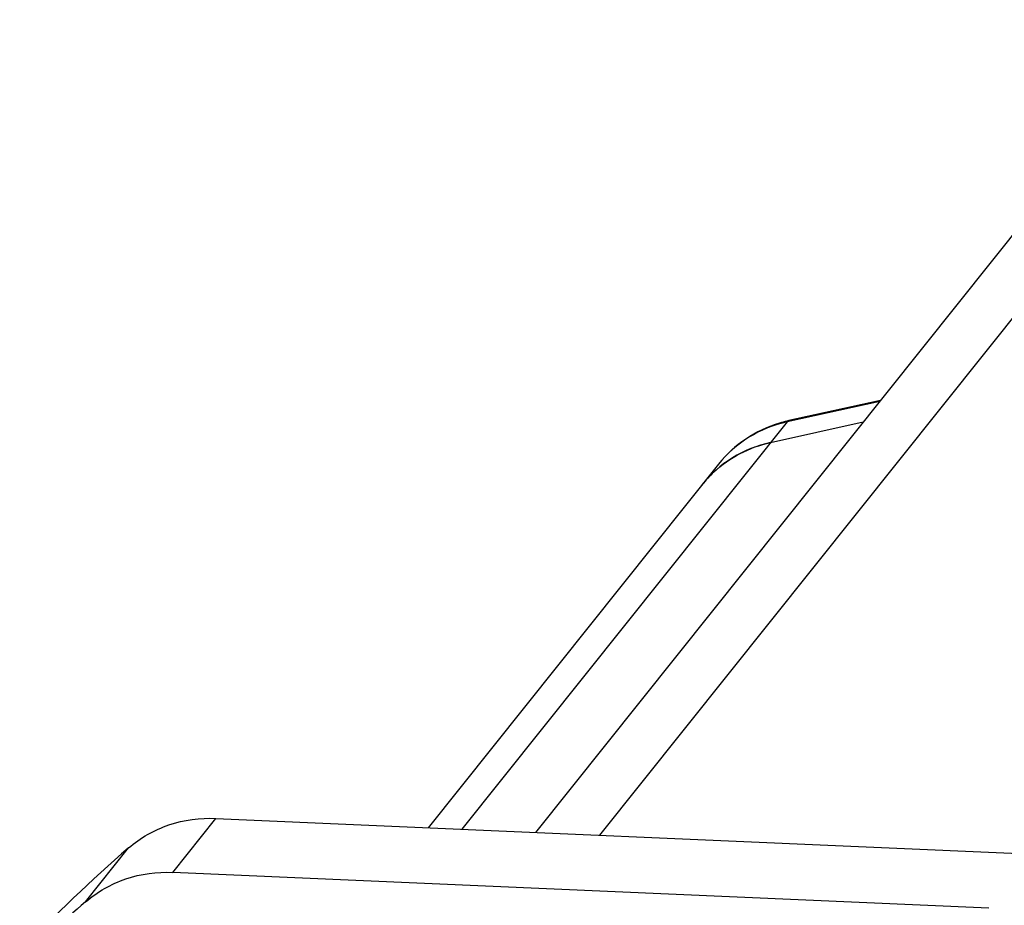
# Model space of a CAD drawing. Header units: millimetres. Extents: x 0 to 420, y 0 to 297.
# Tile 8 of 47: x 120 to 143, y 82 to 103. Entities that reach past the tile are written whole.
import ezdxf

# ---------------------------------------------------------------- set-up
doc = ezdxf.new("R2010")
doc.units = ezdxf.units.MM
doc.header["$LTSCALE"] = 23.1
doc.layers.add('COMPONENTS', color=7, linetype='CONTINUOUS')

msp = doc.modelspace()

# ---------------------------------------------------------------- linework, layer by layer
at = {"layer": 'COMPONENTS', "color": 7, "linetype": 'CONTINUOUS'}
for p, q in [((147.6229, 103.49618), (132.15336, 84.1287)), ((140.37749, 94.42511), (138.19157, 93.94176)), ((137.75609, 93.42142), (139.96613, 93.9101)), ((136.5125, 92.90295), (129.59395, 84.24109)), ((124.52957, 84.46349), (170.10798, 82.46201)), ((142.96154, 82.32195), (123.5016, 83.17649))]:
    msp.add_line(p, q, dxfattribs=at)
at = {"layer": 'COMPONENTS', "color": 9, "linetype": 'CONTINUOUS'}
for p, q in [((148.44014, 102.54083), (133.68012, 84.06166)), ((140.35816, 94.4009), (138.14812, 93.91223)), ((138.14812, 93.91223), (130.39531, 84.2059)), ((123.5016, 83.17649), (124.52957, 84.46349)), ((121.42117, 82.47307), (122.44914, 83.76007))]:
    msp.add_line(p, q, dxfattribs=at)
at = {"layer": 'COMPONENTS', "color": 7, "linetype": 'CONTINUOUS'}
for centre, radius, start, end in [((138.84976, 90.96537), 3.0483, 103.400567, 106.729929), ((138.84917, 90.96779), 3.04581, 102.468559, 103.400384), ((138.32329, 90.65177), 2.81981, 132.909637, 141.372921), ((144.3306, 58.38356), 33.5077, 130.770283, 136.832817), ((143.31374, 57.08349), 33.52486, 130.770077, 134.414964)]:
    msp.add_arc(centre, radius, start, end, dxfattribs=at)
at = {"layer": 'COMPONENTS', "color": 9, "linetype": 'CONTINUOUS'}
for points, knots in [([(138.14812, 93.91223), (137.82866, 93.84159), (137.21202, 93.59561), (136.71401, 93.15522), (136.5125, 92.90295)], [0, 0, 0, 0, 0.50330021, 1, 1, 1, 1]), ([(138.14812, 93.91223), (138.15118, 93.91606), (138.16296, 93.92921), (138.17909, 93.93896), (138.19157, 93.94174)], [0, 0, 0, 0, 0.27737836, 1, 1, 1, 1])]:
    msp.add_open_spline(points, degree=3, knots=knots, dxfattribs=at)
at = {"layer": 'COMPONENTS', "color": 7, "linetype": 'CONTINUOUS'}
for points, knots in [([(137.97227, 93.88464), (137.68744, 93.79902), (137.1412, 93.543), (136.69708, 93.13404), (136.5125, 92.90295)], [0, 0, 0, 0, 0.50140377, 1, 1, 1, 1]), ([(137.75609, 93.42142), (137.43662, 93.35078), (136.81993, 93.10477), (136.3219, 92.66433), (136.12038, 92.41203)], [0, 0, 0, 0, 0.50330023, 1, 1, 1, 1]), ([(136.40344, 92.71707), (136.59011, 92.89061), (137.01532, 93.18984), (137.50417, 93.36572), (137.75609, 93.42142)], [0, 0, 0, 0, 0.49694503, 1, 1, 1, 1]), ([(122.44914, 83.76007), (122.72838, 84.00086), (123.39542, 84.37882), (124.15331, 84.48001), (124.52957, 84.46349)], [0, 0, 0, 0, 0.49469851, 1, 1, 1, 1]), ([(121.42117, 82.47307), (121.70041, 82.71386), (122.36745, 83.09183), (123.12534, 83.19301), (123.5016, 83.17649)], [0, 0, 0, 0, 0.49469851, 1, 1, 1, 1])]:
    msp.add_open_spline(points, degree=3, knots=knots, dxfattribs=at)

doc.saveas('drawing.dxf')
